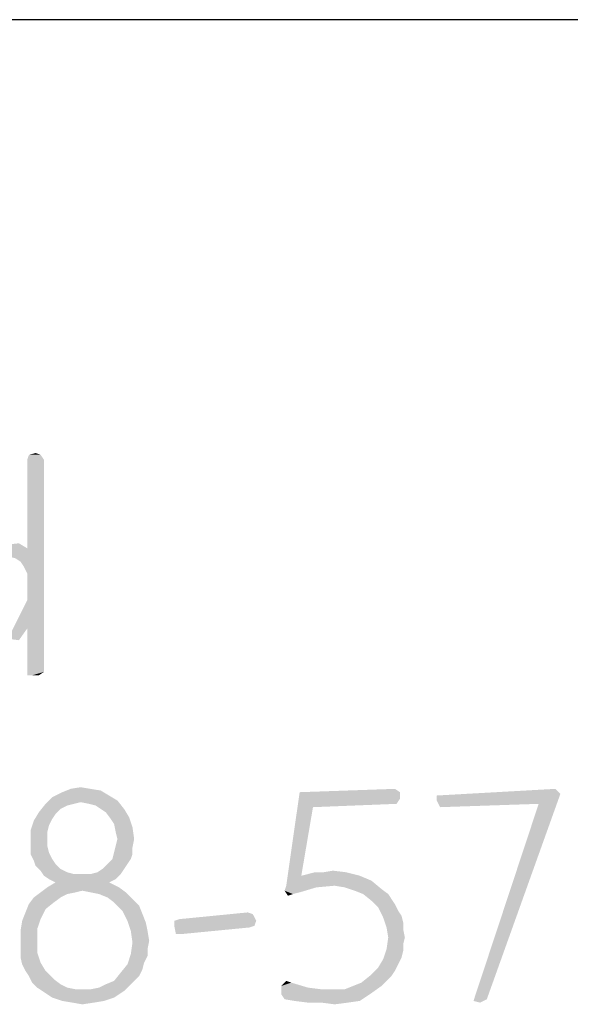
# Model space of a CAD drawing. Header units: inches. Extents: x -1 to 69, y -1 to 45.
# Tile 35 of 39: x 66.6 to 67.4, y 2.4 to 3.8. Entities that reach past the tile are written whole.
import ezdxf

# ---------------------------------------------------------------- set-up
doc = ezdxf.new("R2010")
doc.units = ezdxf.units.IN
doc.header["$LTSCALE"] = 3.74
doc.header["$MEASUREMENT"] = 0
doc.layers.get('0').update_dxf_attribs({"linetype": 'CONTINUOUS'})

msp = doc.modelspace()

# ---------------------------------------------------------------- linework, layer by layer
at = {"color": 2, "linetype": 'CONTINUOUS'}
msp.add_line((68, 3.75), (56.5, 3.75), dxfattribs=at)
for points in [[(66.6466, 3.1489), (66.6281, 3.142), (66.6305, 3.1489)], [(66.6281, 3.142), (66.6466, 3.1489), (66.6512, 3.142)], [(66.6305, 3.1489), (66.6397, 3.1512), (66.6466, 3.1489)], [(66.6235, 2.9943), (66.6281, 3.0196), (66.6512, 3.142)], [(66.6281, 2.985), (66.6235, 2.9943), (66.6512, 3.142)], [(66.6512, 3.142), (66.6281, 3.0196), (66.6281, 3.142)], [(66.6281, 2.9481), (66.6281, 2.985), (66.6512, 3.142)], [(66.6281, 2.9089), (66.6281, 2.9481), (66.6512, 3.142)], [(66.6281, 2.9089), (66.6512, 3.142), (66.6512, 2.8489)], [(66.6281, 3.0196), (66.5658, 3.0173), (66.5751, 3.022)], [(66.5751, 3.022), (66.6166, 3.0266), (66.6281, 3.0196)], [(66.5566, 3.0104), (66.5658, 3.0173), (66.6281, 3.0196)], [(66.6028, 3.0081), (66.5566, 3.0104), (66.6281, 3.0196)], [(66.612, 3.0058), (66.6028, 3.0081), (66.6281, 3.0196)], [(66.6189, 3.0012), (66.612, 3.0058), (66.6281, 3.0196)], [(66.6235, 2.9943), (66.6189, 3.0012), (66.6281, 3.0196)], [(66.6281, 2.9089), (66.6212, 2.9343), (66.6281, 2.9481)], [(66.6281, 2.9089), (66.6143, 2.9204), (66.6212, 2.9343)], [(66.6281, 2.9089), (66.6074, 2.9066), (66.6143, 2.9204)], [(66.5981, 2.895), (66.6074, 2.9066), (66.6281, 2.9089)], [(66.5981, 2.895), (66.6281, 2.9089), (66.6166, 2.8927)], [(66.6512, 2.8489), (66.6281, 2.8443), (66.6281, 2.9089)], [(66.6351, 2.8443), (66.6281, 2.8443), (66.6512, 2.8489)], [(66.6351, 2.8443), (66.6512, 2.8489), (66.6443, 2.8443)], [(66.7411, 2.6781), (66.6626, 2.6758), (66.6765, 2.6827)], [(66.7157, 2.6873), (66.7295, 2.685), (66.6765, 2.6827)], [(66.7157, 2.6873), (66.6765, 2.6827), (66.688, 2.6873)], [(66.6765, 2.6827), (66.7295, 2.685), (66.7411, 2.6781)], [(66.688, 2.6873), (66.7018, 2.6896), (66.7157, 2.6873)], [(67.0226, 2.662), (66.9857, 2.5535), (67.0042, 2.6827)], [(67.0042, 2.6827), (67.1357, 2.6873), (67.1426, 2.6827)], [(67.0042, 2.6827), (67.1426, 2.6827), (67.0226, 2.662)], [(67.1426, 2.6827), (67.1426, 2.6735), (67.0226, 2.662)], [(67.3642, 2.6804), (67.1934, 2.6781), (67.3572, 2.6873)], [(67.1934, 2.6712), (67.1934, 2.6781), (67.3642, 2.6804)], [(67.3342, 2.6666), (67.1934, 2.6712), (67.3642, 2.6804)], [(67.3342, 2.6666), (67.3642, 2.6804), (67.2626, 2.3966)], [(66.6926, 2.6666), (66.6834, 2.6643), (66.6442, 2.655)], [(66.6926, 2.6666), (66.6442, 2.655), (66.6534, 2.6666)], [(66.7018, 2.6689), (66.6534, 2.6666), (66.6626, 2.6758)], [(66.6534, 2.6666), (66.7018, 2.6689), (66.6926, 2.6666)], [(66.6626, 2.6758), (66.7411, 2.6781), (66.7526, 2.6712)], [(66.6626, 2.6758), (66.7526, 2.6712), (66.7018, 2.6689)], [(66.7134, 2.6666), (66.7018, 2.6689), (66.7526, 2.6712)], [(66.7226, 2.6643), (66.7134, 2.6666), (66.7526, 2.6712)], [(66.7295, 2.6596), (66.7226, 2.6643), (66.7526, 2.6712)], [(66.7295, 2.6596), (66.7526, 2.6712), (66.7618, 2.6596)], [(67.1426, 2.6735), (67.138, 2.6666), (67.0226, 2.662)], [(67.3342, 2.6666), (67.198, 2.662), (67.1934, 2.6712)], [(67.2626, 2.3966), (67.2442, 2.3943), (67.3342, 2.6666)], [(66.6672, 2.6527), (66.6372, 2.6435), (66.6442, 2.655)], [(66.6672, 2.6527), (66.6626, 2.6458), (66.6372, 2.6435)], [(66.6834, 2.6643), (66.6742, 2.6596), (66.6442, 2.655)], [(66.6442, 2.655), (66.6742, 2.6596), (66.6672, 2.6527)], [(66.7618, 2.6596), (66.7365, 2.655), (66.7295, 2.6596)], [(66.7365, 2.655), (66.7618, 2.6596), (66.7688, 2.6481)], [(66.7688, 2.6481), (66.7434, 2.6458), (66.7365, 2.655)], [(67.0226, 2.662), (67.0065, 2.5673), (66.9857, 2.5535)], [(66.658, 2.6366), (66.6326, 2.6296), (66.6372, 2.6435)], [(66.6372, 2.6435), (66.6626, 2.6458), (66.658, 2.6366)], [(66.748, 2.6389), (66.7434, 2.6458), (66.7688, 2.6481)], [(66.748, 2.6389), (66.7688, 2.6481), (66.7734, 2.6343)], [(66.6326, 2.6296), (66.658, 2.6366), (66.6557, 2.6273)], [(66.6557, 2.6273), (66.6326, 2.6158), (66.6326, 2.6296)], [(66.6557, 2.6273), (66.6557, 2.6181), (66.6326, 2.6158)], [(66.7734, 2.6343), (66.7503, 2.6273), (66.748, 2.6389)], [(66.7526, 2.6181), (66.7503, 2.6273), (66.7734, 2.6343)], [(66.7526, 2.6181), (66.7734, 2.6343), (66.7757, 2.6181)], [(66.6326, 2.6158), (66.6557, 2.6181), (66.6557, 2.6089)], [(66.6557, 2.6089), (66.6326, 2.6066), (66.6326, 2.6158)], [(66.7757, 2.6181), (66.7503, 2.6089), (66.7526, 2.6181)], [(66.7503, 2.6089), (66.7757, 2.6181), (66.7734, 2.6066)], [(66.6326, 2.6066), (66.6557, 2.6089), (66.658, 2.5996)], [(66.658, 2.5996), (66.6326, 2.5973), (66.6326, 2.6066)], [(66.6326, 2.5973), (66.658, 2.5996), (66.6626, 2.5904)], [(66.7734, 2.5973), (66.7457, 2.5904), (66.748, 2.5996)], [(66.7734, 2.6066), (66.748, 2.5996), (66.7503, 2.6089)], [(66.748, 2.5996), (66.7734, 2.6066), (66.7734, 2.5973)], [(66.6626, 2.5904), (66.6372, 2.5881), (66.6326, 2.5973)], [(66.6372, 2.5881), (66.6626, 2.5904), (66.6672, 2.5835)], [(66.6672, 2.5835), (66.6395, 2.5812), (66.6372, 2.5881)], [(66.7711, 2.5904), (66.7388, 2.5835), (66.7457, 2.5904)], [(66.7388, 2.5835), (66.7711, 2.5904), (66.7665, 2.5835)], [(66.7457, 2.5904), (66.7734, 2.5973), (66.7711, 2.5904)], [(66.6395, 2.5812), (66.6672, 2.5835), (66.6742, 2.5766)], [(66.6742, 2.5766), (66.6465, 2.5743), (66.6395, 2.5812)], [(66.6465, 2.5743), (66.6742, 2.5766), (66.6834, 2.572)], [(66.6834, 2.572), (66.6511, 2.5673), (66.6465, 2.5743)], [(66.6834, 2.572), (66.6926, 2.5696), (66.6511, 2.5673)], [(66.7157, 2.5696), (66.7249, 2.572), (66.7618, 2.5766)], [(66.7157, 2.5696), (66.7618, 2.5766), (66.7572, 2.5696)], [(66.7618, 2.5766), (66.7249, 2.572), (66.7318, 2.5766)], [(66.7665, 2.5835), (66.7318, 2.5766), (66.7388, 2.5835)], [(66.7318, 2.5766), (66.7665, 2.5835), (66.7618, 2.5766)], [(67.0065, 2.5673), (67.0157, 2.5696), (67.0688, 2.572)], [(67.0065, 2.5673), (67.0688, 2.572), (67.0872, 2.5673)], [(67.0365, 2.572), (67.0688, 2.572), (67.0157, 2.5696)], [(67.0365, 2.572), (67.0157, 2.5696), (67.0249, 2.572)], [(67.0365, 2.572), (67.0503, 2.5743), (67.0688, 2.572)], [(66.7157, 2.5696), (66.7572, 2.5696), (66.6511, 2.5673)], [(66.7042, 2.5696), (66.7157, 2.5696), (66.6511, 2.5673)], [(66.6926, 2.5696), (66.7042, 2.5696), (66.6511, 2.5673)], [(66.658, 2.5627), (66.6511, 2.5673), (66.7572, 2.5696)], [(66.7411, 2.5581), (66.6557, 2.5512), (66.6672, 2.5581)], [(66.6557, 2.5512), (66.7411, 2.5581), (66.7549, 2.5512)], [(66.658, 2.5627), (66.7572, 2.5696), (66.7503, 2.5627)], [(66.7503, 2.5627), (66.6672, 2.5581), (66.658, 2.5627)], [(66.6672, 2.5581), (66.7503, 2.5627), (66.7411, 2.5581)], [(67.0872, 2.5673), (67.1034, 2.5604), (66.9857, 2.5535)], [(67.0065, 2.5673), (67.0872, 2.5673), (66.9857, 2.5535)], [(67.0526, 2.5535), (66.9857, 2.5535), (67.1034, 2.5604)], [(67.0665, 2.5512), (67.0526, 2.5535), (67.1034, 2.5604)], [(67.0665, 2.5512), (67.1034, 2.5604), (67.1172, 2.5489)], [(66.6949, 2.5443), (66.6834, 2.542), (66.6372, 2.5373)], [(66.6949, 2.5443), (66.6372, 2.5373), (66.6465, 2.5443)], [(66.7549, 2.5512), (66.7042, 2.5466), (66.6465, 2.5443)], [(66.7549, 2.5512), (66.6465, 2.5443), (66.6557, 2.5512)], [(66.6465, 2.5443), (66.7042, 2.5466), (66.6949, 2.5443)], [(66.7157, 2.5443), (66.7042, 2.5466), (66.7549, 2.5512)], [(66.7157, 2.5443), (66.7549, 2.5512), (66.7642, 2.5443)], [(66.7642, 2.5443), (66.7272, 2.542), (66.7157, 2.5443)], [(66.7388, 2.5373), (66.7272, 2.542), (66.7642, 2.5443)], [(66.7388, 2.5373), (66.7642, 2.5443), (66.7734, 2.535)], [(67.0272, 2.5512), (66.9834, 2.5466), (66.9857, 2.5535)], [(66.9834, 2.5466), (67.0272, 2.5512), (67.0042, 2.5443)], [(66.9834, 2.5466), (67.0042, 2.5443), (66.9949, 2.542)], [(66.9949, 2.542), (66.988, 2.5396), (66.9834, 2.5466)], [(66.9857, 2.5535), (67.0526, 2.5535), (67.0272, 2.5512)], [(67.1172, 2.5489), (67.0803, 2.5466), (67.0665, 2.5512)], [(67.0918, 2.542), (67.0803, 2.5466), (67.1172, 2.5489)], [(67.0918, 2.542), (67.1172, 2.5489), (67.1265, 2.542)], [(66.6742, 2.5373), (66.6649, 2.5304), (66.6303, 2.5281)], [(66.6742, 2.5373), (66.6303, 2.5281), (66.6372, 2.5373)], [(66.6303, 2.5281), (66.6649, 2.5304), (66.6534, 2.5212)], [(66.6372, 2.5373), (66.6834, 2.542), (66.6742, 2.5373)], [(66.7734, 2.535), (66.748, 2.5304), (66.7388, 2.5373)], [(66.748, 2.5304), (66.7734, 2.535), (66.7826, 2.5258)], [(66.7826, 2.5258), (66.7595, 2.5189), (66.748, 2.5304)], [(67.1265, 2.542), (67.1034, 2.5327), (67.0918, 2.542)], [(67.1265, 2.542), (67.1311, 2.535), (67.1034, 2.5327)], [(67.1034, 2.5327), (67.1311, 2.535), (67.1357, 2.5281)], [(67.1357, 2.5281), (67.1126, 2.5235), (67.1034, 2.5327)], [(66.6534, 2.5212), (66.6257, 2.5166), (66.6303, 2.5281)], [(66.6257, 2.5166), (66.6534, 2.5212), (66.6465, 2.5073)], [(66.7595, 2.5189), (66.7826, 2.5258), (66.7872, 2.5143)], [(66.7872, 2.5143), (66.7665, 2.505), (66.7595, 2.5189)], [(67.1126, 2.5235), (67.1357, 2.5281), (67.1403, 2.5189)], [(67.1403, 2.5189), (67.1195, 2.5096), (67.1126, 2.5235)], [(67.1403, 2.5189), (67.1449, 2.512), (67.1195, 2.5096)], [(66.6418, 2.4935), (66.6188, 2.4912), (66.6211, 2.505)], [(66.6465, 2.5073), (66.6211, 2.505), (66.6257, 2.5166)], [(66.6211, 2.505), (66.6465, 2.5073), (66.6418, 2.4935)], [(66.7665, 2.505), (66.7872, 2.5143), (66.7918, 2.5027)], [(66.7918, 2.5027), (66.7711, 2.4912), (66.7665, 2.505)], [(66.8311, 2.505), (66.838, 2.5073), (66.9395, 2.5143)], [(66.8311, 2.505), (66.9395, 2.5143), (66.9442, 2.505)], [(66.9442, 2.505), (66.8311, 2.4981), (66.8311, 2.505)], [(66.8311, 2.4981), (66.9442, 2.505), (66.9418, 2.4981)], [(66.9395, 2.5143), (66.838, 2.5073), (66.9326, 2.5166)], [(67.1195, 2.5096), (67.1449, 2.512), (67.1472, 2.5027)], [(67.1472, 2.5027), (67.1242, 2.4958), (67.1195, 2.5096)], [(66.6188, 2.4773), (66.6188, 2.4912), (66.6418, 2.4935)], [(66.6188, 2.4773), (66.6418, 2.4935), (66.6418, 2.4773)], [(66.7711, 2.4912), (66.7918, 2.5027), (66.7942, 2.4912)], [(66.7942, 2.4912), (66.7734, 2.475), (66.7711, 2.4912)], [(66.7942, 2.4912), (66.7965, 2.4773), (66.7734, 2.475)], [(66.9418, 2.4981), (66.8334, 2.4866), (66.8311, 2.4981)], [(66.9418, 2.4981), (66.9349, 2.4958), (66.8334, 2.4866)], [(66.8334, 2.4866), (66.9349, 2.4958), (66.8403, 2.4866)], [(67.1242, 2.4958), (67.1472, 2.5027), (67.1472, 2.4935)], [(67.1472, 2.4935), (67.1265, 2.482), (67.1242, 2.4958)], [(67.1265, 2.482), (67.1472, 2.4935), (67.1495, 2.482)], [(66.6418, 2.4773), (66.6188, 2.4658), (66.6188, 2.4773)], [(66.6188, 2.4658), (66.6418, 2.4773), (66.6418, 2.4612)], [(66.7734, 2.475), (66.7965, 2.4773), (66.7942, 2.4658)], [(67.1495, 2.482), (67.1472, 2.4727), (67.1242, 2.4658)], [(67.1495, 2.482), (67.1242, 2.4658), (67.1265, 2.482)], [(66.6418, 2.4612), (66.6188, 2.4543), (66.6188, 2.4658)], [(66.7942, 2.4658), (66.7711, 2.4589), (66.7734, 2.475)], [(66.7711, 2.4589), (66.7942, 2.4658), (66.7942, 2.4566)], [(67.1472, 2.4635), (67.1195, 2.452), (67.1242, 2.4658)], [(67.1472, 2.4635), (67.1449, 2.4543), (67.1195, 2.452)], [(67.1242, 2.4658), (67.1472, 2.4727), (67.1472, 2.4635)], [(66.6188, 2.4543), (66.6418, 2.4612), (66.6465, 2.4473)], [(66.6465, 2.4473), (66.6211, 2.445), (66.6188, 2.4543)], [(66.7942, 2.4566), (66.7665, 2.445), (66.7711, 2.4589)], [(66.7942, 2.4566), (66.7895, 2.4473), (66.7665, 2.445)], [(67.1403, 2.445), (67.1126, 2.4404), (67.1195, 2.452)], [(67.1195, 2.452), (67.1449, 2.4543), (67.1403, 2.445)], [(66.6257, 2.4358), (66.6211, 2.445), (66.6465, 2.4473)], [(66.6257, 2.4358), (66.6465, 2.4473), (66.6534, 2.4358)], [(66.6534, 2.4358), (66.6303, 2.4289), (66.6257, 2.4358)], [(66.6303, 2.4289), (66.6534, 2.4358), (66.6649, 2.4243)], [(66.7872, 2.4381), (66.7572, 2.4335), (66.7665, 2.445)], [(66.7572, 2.4335), (66.7872, 2.4381), (66.7826, 2.4289)], [(66.7665, 2.445), (66.7895, 2.4473), (66.7872, 2.4381)], [(67.1357, 2.4358), (67.1011, 2.4289), (67.1126, 2.4404)], [(67.1011, 2.4289), (67.1357, 2.4358), (67.1311, 2.4289)], [(67.1126, 2.4404), (67.1403, 2.445), (67.1357, 2.4358)], [(66.6649, 2.4243), (66.6349, 2.4196), (66.6303, 2.4289)], [(66.6349, 2.4196), (66.6649, 2.4243), (66.6742, 2.4173)], [(66.7757, 2.422), (66.7365, 2.4173), (66.748, 2.422)], [(66.7365, 2.4173), (66.7757, 2.422), (66.7688, 2.415)], [(66.7826, 2.4289), (66.748, 2.422), (66.7572, 2.4335)], [(66.748, 2.422), (66.7826, 2.4289), (66.7757, 2.422)], [(66.9926, 2.4196), (66.9788, 2.415), (66.9857, 2.422)], [(67.078, 2.415), (67.0895, 2.4196), (67.1242, 2.422)], [(67.078, 2.415), (67.1242, 2.422), (67.1172, 2.415)], [(67.1311, 2.4289), (67.1242, 2.422), (67.0895, 2.4196)], [(67.1311, 2.4289), (67.0895, 2.4196), (67.1011, 2.4289)], [(66.6742, 2.4173), (66.6418, 2.4127), (66.6349, 2.4196)], [(66.6418, 2.4127), (66.6742, 2.4173), (66.6834, 2.4127)], [(66.6834, 2.4127), (66.6488, 2.4081), (66.6418, 2.4127)], [(66.6834, 2.4127), (66.6949, 2.4104), (66.6488, 2.4081)], [(66.7042, 2.4104), (66.7157, 2.4104), (66.6488, 2.4081)], [(66.6949, 2.4104), (66.7042, 2.4104), (66.6488, 2.4081)], [(66.7618, 2.4081), (66.6488, 2.4081), (66.7157, 2.4104)], [(66.7618, 2.4081), (66.6626, 2.3989), (66.6488, 2.4081)], [(66.6626, 2.3989), (66.7618, 2.4081), (66.748, 2.3989)], [(66.7157, 2.4104), (66.7272, 2.4127), (66.7688, 2.415)], [(66.7157, 2.4104), (66.7688, 2.415), (66.7618, 2.4081)], [(66.7688, 2.415), (66.7272, 2.4127), (66.7365, 2.4173)], [(66.9788, 2.415), (66.9926, 2.4196), (67.0157, 2.4127)], [(67.0157, 2.4127), (66.9788, 2.4035), (66.9788, 2.415)], [(67.0157, 2.4127), (67.0342, 2.4104), (66.9788, 2.4035)], [(67.0526, 2.4104), (67.0665, 2.4104), (66.9788, 2.4035)], [(67.0342, 2.4104), (67.0526, 2.4104), (66.9788, 2.4035)], [(67.1011, 2.4035), (66.9788, 2.4035), (67.0665, 2.4104)], [(67.1172, 2.415), (67.0665, 2.4104), (67.078, 2.415)], [(67.0665, 2.4104), (67.1172, 2.415), (67.1011, 2.4035)], [(66.748, 2.3989), (66.6765, 2.3943), (66.6626, 2.3989)], [(66.6765, 2.3943), (66.748, 2.3989), (66.7342, 2.3943)], [(66.7342, 2.3943), (66.6903, 2.392), (66.6765, 2.3943)], [(66.6903, 2.392), (66.7342, 2.3943), (66.7203, 2.392)], [(67.1011, 2.4035), (66.9834, 2.3966), (66.9788, 2.4035)], [(66.9972, 2.3943), (66.9834, 2.3966), (67.1011, 2.4035)], [(66.9972, 2.3943), (67.1011, 2.4035), (67.0872, 2.3943)], [(67.0872, 2.3943), (67.0157, 2.392), (66.9972, 2.3943)], [(67.0342, 2.392), (67.0157, 2.392), (67.0872, 2.3943)], [(67.0342, 2.392), (67.0872, 2.3943), (67.0711, 2.392)], [(67.2442, 2.3943), (67.2626, 2.3966), (67.2534, 2.392)], [(66.7203, 2.392), (66.7042, 2.3896), (66.6903, 2.392)], [(67.0711, 2.392), (67.0526, 2.3896), (67.0342, 2.392)]]:
    msp.add_solid(points, dxfattribs=at)

doc.saveas('drawing.dxf')
